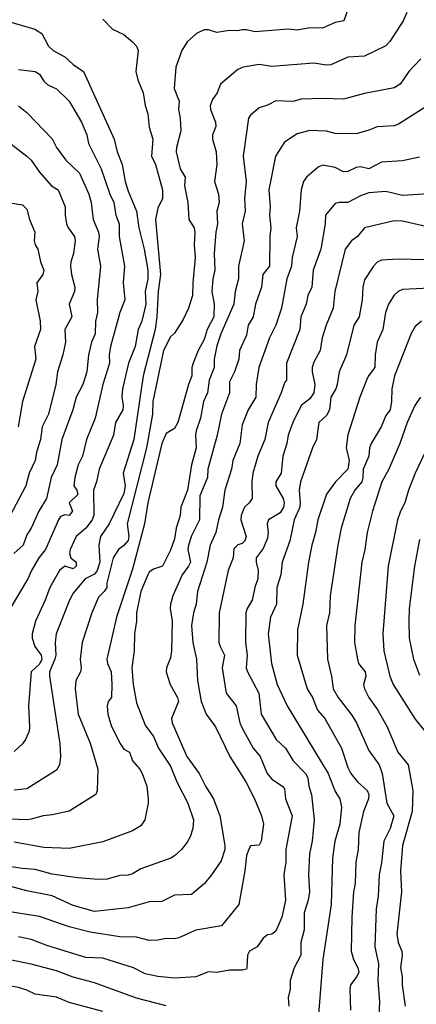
# Model space of a CAD drawing. Header units: metres. Extents: x -46681 to -43747, y -240911 to -237677.
# Tile 182 of 256: x -45763 to -45716, y -240019 to -239902. Entities that reach past the tile are written whole.
import ezdxf

# ---------------------------------------------------------------- set-up
doc = ezdxf.new("R2010")
doc.units = ezdxf.units.M
doc.layers.add('CONTOUR_INDEX', color=1, linetype='Continuous')
doc.layers.add('CONTOUR_INTER', color=3, linetype='Continuous')

msp = doc.modelspace()

# ---------------------------------------------------------------- linework, layer by layer
at = {"layer": 'CONTOUR_INDEX'}
for points, elevation in [([(-45764.1, -239902.65), (-45761.16, -239903.52), (-45760.32, -239904.02), (-45759.53, -239905.52), (-45758.98, -239906.02), (-45757.6, -239906.77), (-45756.6, -239907.67), (-45755.4, -239908.52), (-45751.77, -239916.52), (-45751.39, -239918.02), (-45750.81, -239919.52), (-45750.44, -239921.52), (-45750.1, -239922.68), (-45749.1, -239925.02), (-45748.85, -239927.02), (-45748.22, -239929.52), (-45747.75, -239932.02), (-45747.77, -239933.02), (-45748.08, -239934.52), (-45747.99, -239936.02), (-45748.49, -239938.02), (-45748.92, -239939.02), (-45749.25, -239941.02), (-45750.06, -239943.02), (-45750.75, -239946.02), (-45750.85, -239947.02), (-45750.7, -239948.02), (-45750.74, -239948.52), (-45751.58, -239950.02), (-45751.85, -239951.52), (-45753.53, -239955.52), (-45753.83, -239957.02), (-45754.2, -239958.02), (-45754.18, -239961.02), (-45754.36, -239961.52), (-45755.1, -239962.5), (-45756.26, -239963.52), (-45756.97, -239965.02), (-45757.04, -239965.52), (-45756.88, -239966.02), (-45756.27, -239966.52), (-45756.25, -239967.02), (-45756.6, -239967.31), (-45757.6, -239967.01), (-45758.24, -239967.52), (-45759.37, -239969.52), (-45759.91, -239971.02), (-45761.07, -239973.52), (-45761.46, -239975.02), (-45761.45, -239975.52), (-45761.16, -239976.52), (-45760.39, -239977.52), (-45760.32, -239978.02), (-45760.6, -239978.58), (-45761.58, -239979.52), (-45761.91, -239983.52), (-45761.76, -239986.02), (-45761.83, -239986.52), (-45762.27, -239987.52), (-45762.6, -239988.02), (-45763.6, -239988.91)], 125), ([(-45714.1, -239912.24), (-45718.1, -239914.74), (-45718.6, -239914.93), (-45720.6, -239915.04), (-45721.6, -239915.47), (-45723.1, -239915.88), (-45725.6, -239915.85), (-45726.6, -239915.58), (-45728.6, -239915.49), (-45730.1, -239915.9), (-45731.6, -239916.86), (-45732.64, -239918.52), (-45733.43, -239922.52), (-45733.27, -239924.52), (-45733.38, -239925.52), (-45733.21, -239927.02), (-45733.33, -239928.02), (-45733.37, -239931.52), (-45734.16, -239932.52), (-45734.3, -239934.02), (-45735.01, -239936.02), (-45735.3, -239937.52), (-45735.87, -239938.52), (-45736.1, -239939.7), (-45736.92, -239941.52), (-45737.01, -239942.52), (-45737.49, -239944.02), (-45738.1, -239945.22), (-45738.1, -239946.52), (-45739.06, -239949.02), (-45739.54, -239951.52), (-45740.65, -239955.52), (-45740.7, -239956.52), (-45741.6, -239958.7), (-45741.64, -239961.52), (-45742.6, -239963.42), (-45742.97, -239964.52), (-45743.02, -239965.02), (-45742.7, -239966.52), (-45742.94, -239967.02), (-45743.71, -239968.02), (-45744.81, -239970.52), (-45745.09, -239971.52), (-45745.12, -239972.02), (-45744.87, -239973.52), (-45744.96, -239977.02), (-45745.1, -239977.84), (-45745.55, -239979.02), (-45745.58, -239979.52), (-45745.14, -239981.02), (-45744.26, -239982.52), (-45744.14, -239983.02), (-45744.95, -239985.02), (-45744.87, -239985.52), (-45743.17, -239989.52), (-45741.7, -239991.52), (-45740.96, -239993.02), (-45739.99, -239994.52), (-45739.26, -239996.52), (-45738.67, -240000.02), (-45738.64, -240000.52), (-45739.1, -240001.84), (-45740.23, -240003.52), (-45741.06, -240004.52), (-45742.6, -240005.82), (-45744.6, -240005.93), (-45746.1, -240006.65), (-45747.6, -240006.72), (-45750.1, -240007.41), (-45754.1, -240007.85), (-45756.6, -240007.13), (-45759.1, -240006.01), (-45762.1, -240005.4), (-45764.6, -240004.74)], 120), ([(-45713.6, -239934.1), (-45717.6, -239934.3), (-45718.11, -239934.52), (-45718.6, -239934.97), (-45719.27, -239936.02), (-45719.62, -239937.02), (-45719.95, -239939.02), (-45720.62, -239940.52), (-45720.85, -239942.02), (-45720.88, -239943.52), (-45721.63, -239944.52), (-45721.87, -239945.02), (-45722.67, -239947.02), (-45724.1, -239951.48), (-45724.29, -239953.02), (-45723.94, -239954.52), (-45724.07, -239955.52), (-45725.53, -239957.02), (-45726.6, -239958.5), (-45727.66, -239961.52), (-45727.9, -239963.02), (-45728.37, -239964.52), (-45728.74, -239966.52), (-45729.42, -239971.52), (-45730.06, -239974.52), (-45730.1, -239977.52), (-45728.92, -239981.52), (-45728.29, -239982.52), (-45727.69, -239984.02), (-45726.82, -239985.02), (-45724.85, -239988.52), (-45724.1, -239990.81), (-45723.74, -239991.52), (-45722.93, -239992.52), (-45721.79, -239993.52), (-45721.62, -239994.02), (-45721.63, -239994.52), (-45722.24, -239996.02), (-45722.77, -239998.52), (-45722.88, -240000.52), (-45723.14, -240002.02), (-45723.21, -240004.52), (-45723.42, -240005.52), (-45723.6, -240008.52), (-45723.7, -240012.52), (-45723.42, -240013.52), (-45722.89, -240014.52), (-45722.79, -240015.02), (-45723.01, -240015.52), (-45723.76, -240016.52), (-45723.87, -240017.02), (-45723.76, -240019.52)], 115)]:
    msp.add_lwpolyline(points, dxfattribs=dict(at, elevation=elevation))
at = {"layer": 'CONTOUR_INTER'}
for points, elevation in [([(-45723.68, -239900.02), (-45724.57, -239902.52), (-45725.6, -239902.72), (-45727.1, -239903.38), (-45728.6, -239903.35), (-45730.1, -239903.61), (-45731.1, -239903.5), (-45735.1, -239903.84), (-45736.1, -239903.59), (-45736.6, -239903.59), (-45737.1, -239903.71), (-45738.1, -239903.67), (-45739.6, -239903.92), (-45740.6, -239903.6), (-45741.1, -239903.6), (-45742.01, -239904.02), (-45743.1, -239905.02), (-45743.73, -239906.02), (-45744.47, -239908.02), (-45744.64, -239910.52), (-45744.05, -239912.02), (-45744.12, -239913.02), (-45743.93, -239914.02), (-45743.87, -239915.52), (-45744.38, -239917.52), (-45744.4, -239918.02), (-45743.95, -239920.02), (-45743.33, -239921.02), (-45743.44, -239922.02), (-45743.05, -239924.02), (-45742.93, -239926.02), (-45742.28, -239927.02), (-45742.21, -239927.52), (-45742.28, -239929.02), (-45742.15, -239930.52), (-45742.45, -239933.52), (-45742.47, -239935.02), (-45742.97, -239936.52), (-45743.6, -239937.85), (-45744.6, -239939.44), (-45745.1, -239939.9), (-45745.9, -239941.52), (-45747.18, -239947.52), (-45747.22, -239949.02), (-45747.92, -239953.02), (-45750.21, -239962.02), (-45750.01, -239963.52), (-45750.1, -239963.97), (-45750.6, -239964.56), (-45751.24, -239965.02), (-45751.86, -239966.02), (-45752.61, -239969.02), (-45752.63, -239969.52), (-45752.93, -239970.02), (-45753.6, -239970.69), (-45754.38, -239972.52), (-45755.55, -239976.02), (-45755.78, -239978.02), (-45755.67, -239979.02), (-45755.76, -239979.52), (-45756.29, -239980.52), (-45756.36, -239981.52), (-45756, -239984.52), (-45754.6, -239987.94), (-45753.69, -239991.02), (-45753.75, -239993.52), (-45753.93, -239994.02), (-45757.1, -239995.96), (-45759.1, -239996.42), (-45760.16, -239996.52), (-45761.6, -239996.92), (-45762.1, -239997.01), (-45765.1, -239996.89)], 123), ([(-45717.1, -239901.53), (-45717.55, -239902.52), (-45719.1, -239904.95), (-45719.6, -239905.47), (-45722.1, -239906.71), (-45724.1, -239906.84), (-45726.1, -239907.73), (-45726.6, -239907.78), (-45728.1, -239907.55), (-45733.1, -239907.91), (-45734.6, -239907.67), (-45736.5, -239908.02), (-45737.1, -239908.29), (-45739.16, -239910.02), (-45739.55, -239911.02), (-45740.1, -239911.81), (-45740.39, -239912.52), (-45740.33, -239913.02), (-45739.77, -239914.52), (-45739.72, -239915.02), (-45740.1, -239916.02), (-45740.13, -239916.52), (-45739.69, -239918.02), (-45739.6, -239919.52), (-45739.87, -239921.52), (-45739.42, -239923.02), (-45739.31, -239924.02), (-45739.58, -239925.02), (-45739.51, -239926.52), (-45739.73, -239927.52), (-45739.92, -239930.02), (-45739.83, -239932.02), (-45740.09, -239933.02), (-45740.2, -239934.52), (-45739.93, -239936.02), (-45739.97, -239937.52), (-45740.76, -239939.02), (-45741.1, -239940.22), (-45741.82, -239941.52), (-45742.39, -239943.02), (-45742.54, -239943.52), (-45742.55, -239944.52), (-45742.95, -239945.52), (-45744.2, -239950.02), (-45744.6, -239950.74), (-45745.6, -239951.31), (-45746.1, -239952.51), (-45747.75, -239959.52), (-45748.17, -239962.02), (-45749.6, -239967.38), (-45751.46, -239973.02), (-45752.63, -239978.02), (-45752.54, -239978.52), (-45752.1, -239979.52), (-45752.04, -239981.02), (-45752.07, -239982.52), (-45752.45, -239983.02), (-45752.57, -239983.52), (-45752.52, -239984.52), (-45752.1, -239985.83), (-45751.1, -239987.94), (-45750.6, -239988.63), (-45749.94, -239989.02), (-45749.6, -239990.02), (-45748.71, -239991.02), (-45748.43, -239991.52), (-45747.9, -239993.02), (-45747.74, -239994.52), (-45747.72, -239995.02), (-45748.11, -239997.02), (-45748.6, -239997.72), (-45749.6, -239998.3), (-45753.1, -239999.6), (-45757.1, -240000.4), (-45760.1, -240000.26), (-45763.6, -239999.64)], 122), ([(-45753.1, -239902.32), (-45751.95, -239903.52), (-45750.6, -239904.16), (-45749.6, -239905.01), (-45749.13, -239905.52), (-45748.93, -239906.02), (-45749.19, -239908.52), (-45748.95, -239909.52), (-45748.31, -239911.02), (-45748.09, -239912.52), (-45747.75, -239913.52), (-45747.6, -239915.08), (-45747.19, -239916.52), (-45747.33, -239918.52), (-45746.88, -239919.52), (-45746.03, -239922.52), (-45746.04, -239923.52), (-45746.6, -239924.69), (-45746.85, -239926.02), (-45746.26, -239932.52), (-45746.54, -239934.52), (-45746.71, -239937.52), (-45746.92, -239939.02), (-45748.33, -239944.52), (-45749.42, -239952.02), (-45750.68, -239956.02), (-45750.44, -239957.52), (-45750.6, -239958.42), (-45752.34, -239962.02), (-45753.38, -239963.52), (-45753.57, -239964.52), (-45753.47, -239966.52), (-45753.75, -239967.52), (-45754.1, -239967.94), (-45755.17, -239968.52), (-45756.6, -239970.19), (-45757.05, -239971.02), (-45758.64, -239975.02), (-45758.74, -239976.02), (-45758.68, -239977.52), (-45758.77, -239978.02), (-45759.42, -239979.52), (-45759.41, -239980.02), (-45758.17, -239988.02), (-45758.11, -239989.52), (-45758.23, -239990.52), (-45758.6, -239991.15), (-45762.1, -239993.32), (-45763.6, -239993.5)], 124), ([(-45715.44, -239907.02), (-45716.86, -239908.52), (-45717.91, -239910.02), (-45718.6, -239910.44), (-45722.1, -239911.1), (-45724.6, -239911.8), (-45727.1, -239911.69), (-45729.6, -239911.79), (-45730.6, -239912.05), (-45732.6, -239911.98), (-45733.6, -239912.48), (-45734.6, -239912.8), (-45735.6, -239913.66), (-45735.84, -239914.02), (-45736.47, -239918.52), (-45736.14, -239921.52), (-45736.34, -239923.52), (-45736.26, -239925.02), (-45736.6, -239926.52), (-45736.36, -239928.52), (-45737.03, -239931.52), (-45737.04, -239933.02), (-45737.44, -239934.52), (-45737.59, -239936.02), (-45739.13, -239939.52), (-45739.6, -239940.95), (-45739.91, -239942.52), (-45739.91, -239943.52), (-45740.49, -239945.02), (-45740.71, -239946.52), (-45741.19, -239947.52), (-45741.53, -239949.52), (-45742.05, -239951.02), (-45742.14, -239951.52), (-45742.05, -239953.02), (-45742.61, -239955.02), (-45743.06, -239958.02), (-45743.87, -239960.02), (-45743.94, -239961.02), (-45744.41, -239962.52), (-45744.6, -239963.77), (-45745.1, -239965.1), (-45746.05, -239967.02), (-45747.1, -239967.35), (-45747.6, -239967.72), (-45747.76, -239968.02), (-45748.6, -239970.01), (-45749.12, -239972.52), (-45749.1, -239973.52), (-45749.34, -239975.02), (-45749.39, -239977.02), (-45749.67, -239979.02), (-45749.5, -239981.02), (-45749.1, -239983.16), (-45748.1, -239985.81), (-45747.1, -239987.14), (-45746.51, -239988.52), (-45745.1, -239990.66), (-45744.35, -239992.52), (-45743.03, -239995.02), (-45742.36, -239997.02), (-45742.45, -239998.02), (-45742.77, -239999.02), (-45743.1, -239999.66), (-45743.78, -240000.52), (-45744.6, -240001.28), (-45745.05, -240001.52), (-45748.6, -240002.79), (-45749.6, -240003.39), (-45750.1, -240003.55), (-45751.1, -240003.6), (-45752.6, -240004.02), (-45753.6, -240004.06), (-45756.1, -240003.87), (-45759.1, -240003.42), (-45761.1, -240002.87), (-45762.6, -240002.77), (-45769.6, -240001.75)], 121), ([(-45763.1, -239908.28), (-45761.1, -239908.5), (-45760.6, -239908.83), (-45760.1, -239909.67), (-45759.6, -239910.08), (-45758.6, -239910.58), (-45757.1, -239912.04), (-45755.63, -239914.52), (-45755.01, -239916.02), (-45754.8, -239917.02), (-45753.31, -239920.02), (-45752.28, -239923.02), (-45751.81, -239924.02), (-45751.54, -239925.52), (-45751.17, -239926.52), (-45751.16, -239928.02), (-45750.55, -239931.52), (-45750.68, -239933.52), (-45750.51, -239935.52), (-45751.08, -239937.02), (-45752.2, -239941.02), (-45752.34, -239942.02), (-45752.31, -239943.02), (-45753.1, -239945.52), (-45754.01, -239949.52), (-45755.02, -239952.02), (-45755.49, -239954.02), (-45756, -239955.02), (-45756.42, -239956.52), (-45756.53, -239957.52), (-45756.19, -239958.02), (-45756.06, -239958.52), (-45757.07, -239959.52), (-45756.7, -239960.52), (-45757.1, -239961.01), (-45757.6, -239960.92), (-45758.1, -239961.15), (-45758.36, -239961.52), (-45759.88, -239965.02), (-45760.66, -239966.02), (-45761.55, -239967.52), (-45761.96, -239968.52), (-45764.05, -239972.02)], 126), ([(-45763.1, -239912.58), (-45762.1, -239913.38), (-45759.1, -239916.48), (-45758.59, -239917.52), (-45757.48, -239919.02), (-45755.87, -239920.52), (-45754.76, -239923.02), (-45754.49, -239924.02), (-45754.25, -239926.02), (-45753.61, -239927.52), (-45753.54, -239928.02), (-45753.73, -239929.52), (-45753.36, -239931.52), (-45753.78, -239935.52), (-45753.72, -239937.02), (-45753.95, -239938.02), (-45754, -239939.52), (-45754.44, -239940.52), (-45754.81, -239942.02), (-45755.01, -239944.02), (-45755.46, -239945.52), (-45756.25, -239947.02), (-45756.63, -239948.52), (-45757.95, -239952.02), (-45758.5, -239955.02), (-45759.2, -239956.52), (-45759.75, -239959.02), (-45760.69, -239960.52), (-45761.58, -239962.52), (-45762.1, -239963.3), (-45762.51, -239964.52), (-45763.62, -239965.52)], 127), ([(-45765.41, -239916.02), (-45762.1, -239918.54), (-45761.6, -239918.99), (-45760.6, -239920.43), (-45759.18, -239922.02), (-45758.4, -239922.52), (-45757.54, -239924.52), (-45757.56, -239925.52), (-45757.41, -239926.52), (-45757.2, -239927.02), (-45756.47, -239928.02), (-45756.39, -239928.52), (-45756.58, -239930.02), (-45756.89, -239931.02), (-45756.93, -239931.52), (-45756.81, -239932.52), (-45756.4, -239934.02), (-45756.47, -239934.52), (-45757.09, -239936.02), (-45756.77, -239937.52), (-45757.6, -239939.02), (-45757.51, -239940.52), (-45757.82, -239942.02), (-45758.45, -239944.02), (-45758.66, -239945.52), (-45759.52, -239949.02), (-45760.27, -239950.52), (-45760.49, -239952.02), (-45760.95, -239953.52), (-45761.1, -239954.52), (-45761.82, -239956.02), (-45762.2, -239957.52), (-45764.1, -239961.09)], 128), ([(-45715.6, -239918.66), (-45717.6, -239919.07), (-45720.1, -239919.23), (-45721.6, -239920.04), (-45722.6, -239919.79), (-45723.1, -239919.85), (-45724.1, -239920.34), (-45724.6, -239920.38), (-45725.6, -239919.88), (-45727.1, -239919.6), (-45727.6, -239919.83), (-45728.99, -239921.02), (-45729.35, -239921.52), (-45729.6, -239922.52), (-45729.83, -239925.02), (-45730.2, -239927.02), (-45730.1, -239928.02), (-45730.66, -239930.52), (-45730.74, -239931.52), (-45731.31, -239933.02), (-45731.94, -239936.52), (-45732.62, -239938.52), (-45733.36, -239940.02), (-45734.61, -239943.52), (-45734.95, -239945.52), (-45735, -239947.02), (-45735.89, -239948.52), (-45736.6, -239950.29), (-45736.89, -239952.52), (-45737.71, -239954.52), (-45737.85, -239955.52), (-45738.64, -239958.02), (-45738.91, -239960.02), (-45739.41, -239961.52), (-45739.7, -239963.02), (-45740.37, -239964.52), (-45740.8, -239966.52), (-45741.88, -239970.02), (-45742.06, -239971.52), (-45742.37, -239972.52), (-45742.58, -239974.02), (-45742.45, -239976.02), (-45742.02, -239978.02), (-45741.9, -239980.52), (-45741.44, -239983.02), (-45740.86, -239984.52), (-45739.75, -239986.02), (-45738.07, -239989.52), (-45736.16, -239992.52), (-45735.12, -239994.52), (-45734.32, -239996.52), (-45734.06, -239997.52), (-45734.34, -239999.52), (-45734.6, -240000.01), (-45735.6, -240000.08), (-45735.82, -240000.52), (-45736.1, -240001.23), (-45736.28, -240003.02), (-45737, -240007.02), (-45739.04, -240009.52), (-45742.1, -240010.05), (-45744.1, -240010.95), (-45744.6, -240011.06), (-45745.6, -240011.03), (-45746.6, -240011.25), (-45747.6, -240011.28), (-45749.1, -240010.88), (-45751.1, -240010.83), (-45754.6, -240010.28), (-45757.1, -240009.67), (-45760.6, -240008.44), (-45764.6, -240007.81)], 119), ([(-45712.1, -239922.82), (-45717.6, -239923.17), (-45719.6, -239922.71), (-45721.6, -239922.88), (-45722.6, -239923.2), (-45724.1, -239924.01), (-45725.1, -239924), (-45725.6, -239924.12), (-45726.74, -239925.52), (-45726.78, -239926.52), (-45727.29, -239929.52), (-45728.21, -239932.02), (-45728.36, -239934.02), (-45728.82, -239935.02), (-45729.01, -239936.02), (-45729.65, -239937.52), (-45729.79, -239939.02), (-45731.36, -239943.02), (-45731.34, -239945.02), (-45731.6, -239945.33), (-45731.98, -239946.52), (-45733.53, -239950.02), (-45733.92, -239952.02), (-45734.73, -239954.02), (-45735.33, -239956.02), (-45735.46, -239957.02), (-45735.42, -239959.02), (-45735.76, -239959.52), (-45736.31, -239960.02), (-45736.71, -239961.02), (-45736.76, -239961.52), (-45736.11, -239963.52), (-45736.28, -239964.02), (-45736.6, -239964.33), (-45737.1, -239964.48), (-45737.6, -239964.97), (-45737.67, -239966.02), (-45738.24, -239967.52), (-45739.32, -239972.52), (-45739.35, -239976.02), (-45739.22, -239976.52), (-45738.69, -239977.52), (-45738.96, -239979.02), (-45738.5, -239982.02), (-45737.31, -239983.52), (-45736.89, -239985.52), (-45736.67, -239986.02), (-45735.28, -239988.52), (-45734.47, -239989.52), (-45733.63, -239991.52), (-45733.1, -239992.2), (-45731.82, -239993.02), (-45731.6, -239993.33), (-45731.48, -239994.52), (-45730.69, -239996.52), (-45731.42, -240000.52), (-45731.41, -240002.02), (-45731.65, -240003.52), (-45731.48, -240006.52), (-45731.91, -240008.52), (-45732.6, -240010.17), (-45733.1, -240010.51), (-45733.6, -240010.6), (-45734.1, -240011.01), (-45734.82, -240012.02), (-45735.74, -240012.52), (-45735.97, -240013.02), (-45736.03, -240014.52), (-45736.1, -240014.66), (-45736.6, -240014.79), (-45738.1, -240014.8), (-45739.6, -240015.05), (-45740.6, -240014.99), (-45742.1, -240015.58), (-45744.6, -240015.72), (-45746.6, -240015.52), (-45748.1, -240015.23), (-45749.47, -240014.52), (-45753.1, -240013.38), (-45755.1, -240013.27), (-45759.6, -240011.9), (-45761.6, -240011.15), (-45763.1, -240010.82)], 118), ([(-45764.1, -239924.04), (-45762.6, -239924.27), (-45762.1, -239924.8), (-45761.76, -239926.02), (-45761.15, -239927.52), (-45761.23, -239928.52), (-45761.12, -239929.02), (-45760.78, -239929.52), (-45760.48, -239931.02), (-45760.09, -239932.02), (-45760.2, -239932.52), (-45760.92, -239933.52), (-45760.8, -239934.52), (-45761.04, -239935.52), (-45760.52, -239938.02), (-45760.49, -239939.02), (-45761.19, -239941.02), (-45761.04, -239942.52), (-45762.6, -239947.52), (-45763.11, -239950.52)], 129), ([(-45712.6, -239927.34), (-45717.6, -239926.2), (-45718.6, -239926.19), (-45722.1, -239927), (-45722.95, -239928.02), (-45723.65, -239928.52), (-45724.39, -239929.52), (-45725.63, -239934.52), (-45725.81, -239936.52), (-45726.65, -239938.52), (-45727.12, -239940.02), (-45727.38, -239941.52), (-45728.1, -239942.88), (-45728.3, -239943.52), (-45728.32, -239944.02), (-45727.99, -239945.52), (-45728.12, -239946.52), (-45728.6, -239947.23), (-45729.63, -239948.02), (-45730.62, -239950.02), (-45731.15, -239951.52), (-45731.32, -239952.52), (-45731.8, -239954.02), (-45732, -239956.02), (-45732.61, -239957.02), (-45732.63, -239957.52), (-45731.74, -239959.02), (-45731.62, -239959.52), (-45731.69, -239960.02), (-45732.1, -239960.72), (-45733.49, -239961.52), (-45733.62, -239962.02), (-45733.51, -239963.02), (-45733.6, -239963.68), (-45734.1, -239964.93), (-45734.95, -239966.02), (-45734.96, -239966.52), (-45734.69, -239967.52), (-45734.73, -239968.52), (-45735.11, -239969.52), (-45735.4, -239971.02), (-45736.02, -239972.02), (-45736.16, -239972.52), (-45736.21, -239976.02), (-45736, -239977.52), (-45736.11, -239979.02), (-45735.98, -239979.52), (-45734.64, -239982.02), (-45734.35, -239984.52), (-45732.57, -239987.52), (-45731.48, -239988.52), (-45730.57, -239990.02), (-45729.1, -239991.51), (-45728.84, -239992.02), (-45728.7, -239993.02), (-45728.4, -239994.02), (-45728.08, -239997.02), (-45728.3, -239999.52), (-45728.63, -240001.02), (-45728.73, -240003.52), (-45728.64, -240005.52), (-45728.78, -240006.52), (-45729.24, -240008.02), (-45729.27, -240010.02), (-45729.66, -240011.52), (-45729.66, -240013.02), (-45730.44, -240014.52), (-45730.92, -240016.02), (-45730.92, -240017.02), (-45731.15, -240018.02), (-45731.08, -240019.02)], 117), ([(-45715.1, -239930.78), (-45718.1, -239930.7), (-45720.1, -239930.81), (-45720.6, -239931.05), (-45721.04, -239931.52), (-45722.1, -239933.17), (-45722.33, -239934.02), (-45722.4, -239935.52), (-45722.74, -239937.52), (-45723.37, -239938.52), (-45724.23, -239942.02), (-45725.1, -239944.02), (-45725.34, -239945.52), (-45725.51, -239946.02), (-45726.12, -239947.02), (-45726.25, -239948.52), (-45726.6, -239949.19), (-45727.52, -239950.02), (-45727.81, -239952.02), (-45728.29, -239953.02), (-45729.69, -239957.02), (-45729.87, -239958.02), (-45729.73, -239959.52), (-45729.79, -239960.02), (-45730.46, -239961.52), (-45730.94, -239964.02), (-45731.86, -239966.52), (-45732.03, -239968.02), (-45732.48, -239969.52), (-45732.54, -239971.52), (-45733.23, -239973.02), (-45733.52, -239975.02), (-45733.11, -239978.52), (-45732.46, -239981.02), (-45731.29, -239983.52), (-45726.4, -239991.52), (-45725.6, -239993.64), (-45725.05, -239994.52), (-45724.83, -239995.52), (-45725.03, -239997.52), (-45725.64, -239999.52), (-45725.89, -240001.52), (-45726.08, -240007.02), (-45727.03, -240013.52), (-45727.6, -240020.52)], 116), ([(-45715.36, -239938.02), (-45716.1, -239938.66), (-45716.6, -239939.48), (-45718.55, -239944.52), (-45718.87, -239946.02), (-45718.9, -239947.52), (-45719.07, -239948.52), (-45719.6, -239949.21), (-45720.14, -239950.52), (-45721.32, -239952.52), (-45721.52, -239953.02), (-45721.59, -239954.02), (-45722.26, -239955.52), (-45722.3, -239956.52), (-45722.45, -239957.02), (-45723.24, -239958.02), (-45723.81, -239959.02), (-45724.86, -239962.52), (-45725.28, -239964.52), (-45726.18, -239970.52), (-45726.25, -239972.52), (-45726.61, -239974.02), (-45726.49, -239978.02), (-45726.02, -239980.02), (-45725.81, -239981.52), (-45725.22, -239982.52), (-45723.6, -239984.62), (-45723.07, -239985.52), (-45721.6, -239988.82), (-45720.37, -239990.52), (-45720.03, -239991.52), (-45719.47, -239995.02), (-45718.63, -239996.52), (-45719.07, -239998.02), (-45719.82, -239999.52), (-45720.1, -240002.08), (-45720.39, -240003.52), (-45720.49, -240006.02), (-45720.75, -240007.52), (-45720.88, -240012.02), (-45720.44, -240014.02), (-45720.54, -240016.02), (-45720.35, -240018.52), (-45720.53, -240023.02)], 114), ([(-45715.5, -239947.02), (-45716.16, -239948.02), (-45717.08, -239950.02), (-45717.94, -239952.52), (-45719.24, -239955.52), (-45720.07, -239957.02), (-45721.18, -239960.52), (-45721.79, -239963.02), (-45722.07, -239965.02), (-45722.43, -239966.52), (-45723.24, -239974.02), (-45723.28, -239976.02), (-45722.96, -239978.02), (-45722.81, -239978.52), (-45722.04, -239979.52), (-45721.97, -239980.02), (-45722.23, -239981.02), (-45722.12, -239981.52), (-45721.6, -239982.54), (-45720.53, -239984.02), (-45719.43, -239986.02), (-45718.17, -239989.02), (-45716.93, -239990.52), (-45716.38, -239993.52), (-45716.48, -239996.02), (-45717.6, -240000.03), (-45717.85, -240003.02), (-45717.73, -240005.52), (-45718.28, -240010.52), (-45718.14, -240011.52), (-45717.71, -240012.52), (-45717.64, -240013.02), (-45717.86, -240014.52), (-45717.65, -240015.52), (-45717.65, -240016.52), (-45717.31, -240019.02)], 113), ([(-45714.22, -239952.02), (-45716.13, -239956.02), (-45716.91, -239958.02), (-45717.32, -239959.52), (-45717.86, -239960.52), (-45718.22, -239961.52), (-45719.3, -239967.02), (-45719.94, -239975.02), (-45719.84, -239977.02), (-45719.13, -239980.02), (-45718.71, -239981.02), (-45716.1, -239985.12), (-45714.96, -239986.52)], 112), ([(-45715.6, -239963.84), (-45716.2, -239967.02), (-45716.83, -239972.02), (-45716.88, -239973.52), (-45716.81, -239975.52), (-45716.32, -239978.02), (-45715.6, -239979.9)], 111), ([(-45745.6, -240019), (-45749.1, -240018.09), (-45754.1, -240016.26), (-45756.6, -240015.59), (-45758.6, -240014.85), (-45761.6, -240014.06), (-45764.1, -240013.55), (-45767.1, -240013.35), (-45769.1, -240013.05), (-45770.6, -240013.32), (-45772.1, -240013.14), (-45777.1, -240014.12), (-45779.1, -240014.67), (-45784.1, -240015.72), (-45789.12, -240017.52), (-45791.6, -240018.83)], 117), ([(-45753.1, -240019.67), (-45757.1, -240018.59), (-45758.6, -240017.98), (-45761.1, -240017.62), (-45762.1, -240017.13), (-45763.1, -240016.82), (-45767.6, -240016.1), (-45770.6, -240015.91), (-45772.1, -240016.02), (-45777.1, -240016.99), (-45781.6, -240018.05), (-45783.6, -240018.65), (-45788.1, -240020.27)], 116)]:
    msp.add_lwpolyline(points, dxfattribs=dict(at, elevation=elevation))

doc.saveas('drawing.dxf')
